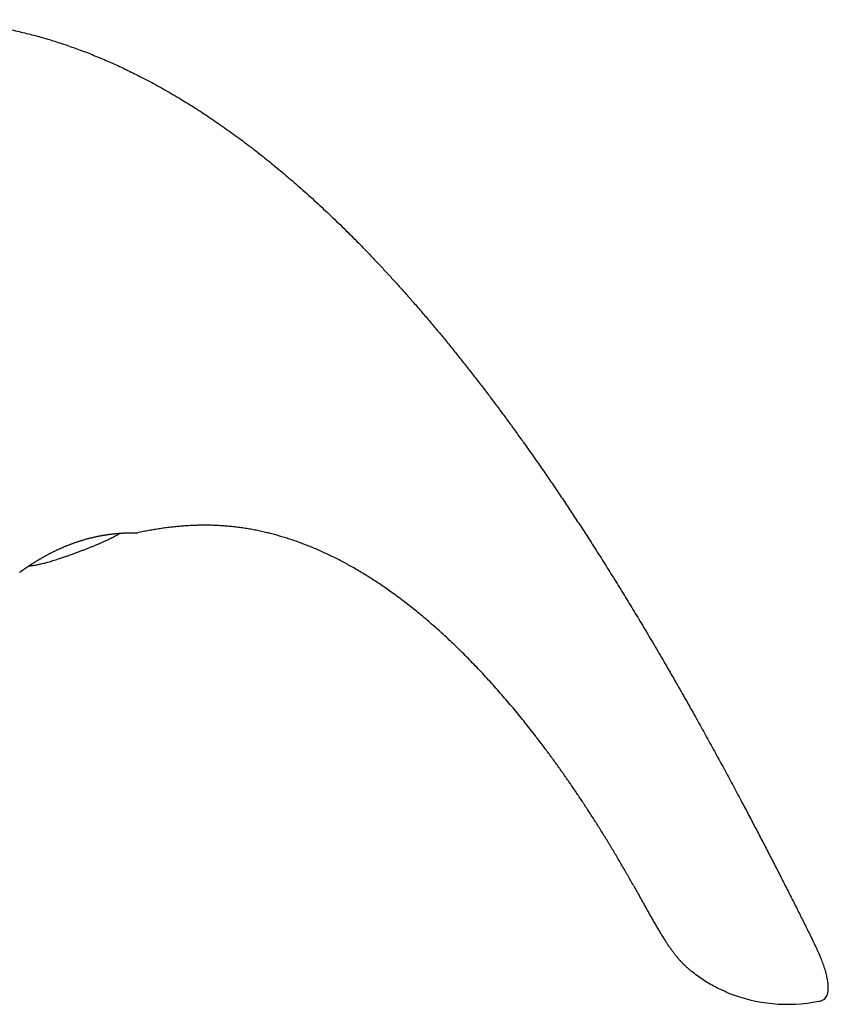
# Model space of a CAD drawing. Header units: millimetres. Extents: x 8 to 755, y 12 to 444.
# Tile 44 of 44: x 678 to 749, y 359 to 444. Entities that reach past the tile are written whole.
import ezdxf

# ---------------------------------------------------------------- set-up
doc = ezdxf.new("R2010")
doc.units = ezdxf.units.MM

msp = doc.modelspace()

# ---------------------------------------------------------------- linework, layer by layer
at = {"color": 7, "linetype": 'Continuous', "lineweight": 30, "flags": 128}
for points in [[(688.651, 399.555), (688.657, 399.555), (688.675, 399.557)], [(678.453, 396.133), (678.458, 396.136), (678.462, 396.139)]]:
    msp.add_lwpolyline(points, dxfattribs=at)
at = {"color": 7, "linetype": 'Continuous', "lineweight": 30}
msp.add_arc((745.004, 372.618), 13.925, 248.1003, 281.08768, dxfattribs=at)
for points, knots in [([(647.257, 439.16), (647.58, 439.267), (648.225, 439.481), (649.194, 439.8), (650.163, 440.115), (651.13, 440.425), (652.097, 440.73), (652.994, 441.007), (653.821, 441.257), (654.578, 441.48), (655.334, 441.698), (656.09, 441.909), (656.844, 442.113), (657.561, 442.301), (658.241, 442.472), (658.885, 442.628), (659.527, 442.778), (660.169, 442.92), (660.809, 443.055), (661.448, 443.183), (662.068, 443.3), (662.669, 443.406), (663.252, 443.501), (663.833, 443.589), (664.413, 443.669), (664.992, 443.742), (665.587, 443.808), (666.198, 443.866), (666.825, 443.916), (667.45, 443.956), (668.073, 443.985), (668.695, 444.004), (669.316, 444.013), (669.917, 444.012), (670.5, 444.002), (671.065, 443.983), (671.628, 443.957), (672.189, 443.922), (672.749, 443.879), (673.308, 443.828), (673.865, 443.769), (674.421, 443.702), (674.976, 443.627), (675.529, 443.545), (676.08, 443.454), (676.664, 443.35), (677.278, 443.23), (677.922, 443.094), (678.565, 442.947), (679.196, 442.792), (679.815, 442.63), (680.423, 442.462), (681.028, 442.284), (681.632, 442.096), (682.231, 441.901), (682.824, 441.699), (683.411, 441.489), (683.997, 441.271), (684.586, 441.042), (685.176, 440.804), (685.768, 440.555), (686.359, 440.298), (686.948, 440.033), (687.535, 439.759), (688.12, 439.477), (688.736, 439.171), (689.382, 438.839), (690.057, 438.479), (690.73, 438.109), (691.401, 437.728), (692.069, 437.336), (692.722, 436.943), (693.359, 436.547), (693.982, 436.15), (694.602, 435.744), (695.221, 435.329), (695.849, 434.898), (696.487, 434.448), (697.136, 433.981), (697.781, 433.504), (698.424, 433.018), (699.065, 432.523), (699.69, 432.029), (700.301, 431.536), (700.898, 431.045), (701.492, 430.547), (702.084, 430.041), (702.697, 429.508), (703.329, 428.947), (703.982, 428.356), (704.631, 427.758), (705.278, 427.15), (705.921, 426.535), (706.562, 425.911), (707.2, 425.278), (707.85, 424.623), (708.512, 423.944), (709.185, 423.241), (709.855, 422.529), (710.522, 421.809), (711.186, 421.08), (711.845, 420.344), (712.524, 419.575), (713.22, 418.773), (713.934, 417.937), (714.644, 417.092), (715.35, 416.239), (716.051, 415.377), (716.748, 414.508), (717.441, 413.631), (718.13, 412.746), (718.814, 411.855), (719.49, 410.962), (720.158, 410.067), (720.818, 409.172), (721.474, 408.271), (722.155, 407.323), (722.861, 406.328), (723.591, 405.284), (724.315, 404.234), (725.035, 403.178), (725.748, 402.117), (726.457, 401.05), (727.16, 399.978), (727.917, 398.809), (728.727, 397.543), (729.587, 396.178), (730.439, 394.808), (731.282, 393.433), (732.133, 392.027), (732.991, 390.589), (733.857, 389.121), (734.712, 387.65), (735.558, 386.179), (736.393, 384.708), (737.203, 383.265), (737.988, 381.851), (738.748, 380.468), (739.499, 379.087), (740.242, 377.71), (740.934, 376.412), (741.579, 375.195), (742.177, 374.057), (742.769, 372.925), (743.354, 371.796), (743.933, 370.673), (744.494, 369.576), (745.039, 368.506), (745.568, 367.462), (746.09, 366.425), (746.607, 365.393), (746.949, 364.707), (747.119, 364.365)], [0, 0, 0, 0, 0.007334, 0.01466, 0.021975, 0.029275, 0.036557, 0.043817, 0.049505, 0.055175, 0.060828, 0.06646, 0.072073, 0.077663, 0.082436, 0.087192, 0.091929, 0.096648, 0.101348, 0.106029, 0.11069, 0.114946, 0.119185, 0.123407, 0.127613, 0.131803, 0.135976, 0.140511, 0.145028, 0.149528, 0.154011, 0.158481, 0.162937, 0.16738, 0.171444, 0.175498, 0.179546, 0.183586, 0.187621, 0.19165, 0.195675, 0.199697, 0.203716, 0.207732, 0.211748, 0.215762, 0.220494, 0.225228, 0.229963, 0.234702, 0.239225, 0.243753, 0.248287, 0.252827, 0.257375, 0.261849, 0.266331, 0.270822, 0.275323, 0.279927, 0.284542, 0.289168, 0.293807, 0.298459, 0.303124, 0.307803, 0.313279, 0.318776, 0.324293, 0.329832, 0.335392, 0.340975, 0.346259, 0.351563, 0.356889, 0.362235, 0.367602, 0.373318, 0.379058, 0.384822, 0.390611, 0.396425, 0.402263, 0.40779, 0.413339, 0.41891, 0.424503, 0.430117, 0.436409, 0.442727, 0.449073, 0.455444, 0.461842, 0.468266, 0.474715, 0.48119, 0.488156, 0.495151, 0.502173, 0.509223, 0.516299, 0.523401, 0.530528, 0.538397, 0.546294, 0.55422, 0.562173, 0.570152, 0.578157, 0.586185, 0.594237, 0.602311, 0.610405, 0.618375, 0.626362, 0.634366, 0.642386, 0.651517, 0.660665, 0.669829, 0.679006, 0.688195, 0.697393, 0.7066, 0.715813, 0.7274, 0.738991, 0.75058, 0.762165, 0.773741, 0.786003, 0.798247, 0.810466, 0.822656, 0.834812, 0.846929, 0.858313, 0.869653, 0.880945, 0.892185, 0.903368, 0.912641, 0.92187, 0.931051, 0.940181, 0.94926, 0.958283, 0.966738, 0.975139, 0.983485, 0.991772, 1, 1, 1, 1]), ([(731.639, 369.002), (731.475, 369.292), (731.147, 369.875), (730.644, 370.743), (730.135, 371.61), (729.617, 372.473), (729.091, 373.332), (728.567, 374.171), (728.046, 374.989), (727.529, 375.787), (727.005, 376.579), (726.474, 377.366), (725.936, 378.147), (725.392, 378.921), (724.842, 379.689), (724.285, 380.45), (723.722, 381.203), (723.193, 381.895), (722.7, 382.527), (722.244, 383.101), (721.785, 383.669), (721.322, 384.231), (720.846, 384.799), (720.356, 385.37), (719.853, 385.946), (719.346, 386.514), (718.835, 387.074), (718.32, 387.626), (717.811, 388.16), (717.309, 388.675), (716.813, 389.172), (716.314, 389.661), (715.811, 390.142), (715.305, 390.614), (714.796, 391.077), (714.284, 391.532), (713.768, 391.977), (713.25, 392.414), (712.731, 392.838), (712.213, 393.25), (711.695, 393.65), (711.174, 394.04), (710.67, 394.406), (710.183, 394.748), (709.715, 395.068), (709.244, 395.38), (708.771, 395.683), (708.296, 395.978), (707.819, 396.265), (707.354, 396.534), (706.899, 396.788), (706.457, 397.027), (706.013, 397.258), (705.567, 397.481), (705.119, 397.696), (704.67, 397.904), (704.22, 398.102), (703.767, 398.293), (703.313, 398.476), (702.858, 398.649), (702.401, 398.815), (701.952, 398.968), (701.509, 399.111), (701.074, 399.242), (700.638, 399.366), (700.201, 399.481), (699.753, 399.591), (699.296, 399.694), (698.828, 399.789), (698.358, 399.875), (697.888, 399.951), (697.416, 400.018), (696.951, 400.073), (696.495, 400.118), (696.046, 400.154), (695.597, 400.18), (695.146, 400.197), (694.694, 400.206), (694.241, 400.205), (693.787, 400.196), (693.332, 400.178), (692.876, 400.152), (692.422, 400.118), (691.97, 400.077), (691.519, 400.028), (691.068, 399.971), (690.605, 399.906), (690.131, 399.832), (689.646, 399.748), (689.16, 399.657), (688.837, 399.59), (688.675, 399.557)], [0, 0, 0, 0, 0.017715, 0.035469, 0.053256, 0.071067, 0.088895, 0.106733, 0.123555, 0.140374, 0.157183, 0.173977, 0.190751, 0.207498, 0.224214, 0.240893, 0.25753, 0.274119, 0.287117, 0.30008, 0.313006, 0.325893, 0.338739, 0.352315, 0.36584, 0.379311, 0.392726, 0.406082, 0.419378, 0.431857, 0.444279, 0.456642, 0.468946, 0.481188, 0.493368, 0.505485, 0.517537, 0.529524, 0.541446, 0.55309, 0.564669, 0.576185, 0.587635, 0.597724, 0.607761, 0.617749, 0.627687, 0.637576, 0.647415, 0.657207, 0.666141, 0.675037, 0.683894, 0.692714, 0.701498, 0.710247, 0.718962, 0.727644, 0.736296, 0.744918, 0.753512, 0.76208, 0.770137, 0.778173, 0.786192, 0.794194, 0.802183, 0.810642, 0.81909, 0.82753, 0.835964, 0.844395, 0.852827, 0.86078, 0.868738, 0.876706, 0.884685, 0.892678, 0.900689, 0.90872, 0.916773, 0.924851, 0.932956, 0.940943, 0.948961, 0.957008, 0.965089, 0.973756, 0.982463, 0.991211, 1, 1, 1, 1]), ([(683.295, 398.72), (683.326, 398.731), (683.392, 398.754), (683.494, 398.788), (683.601, 398.823), (683.708, 398.857), (683.814, 398.891), (683.921, 398.923), (684.028, 398.955), (684.135, 398.986), (684.243, 399.016), (684.35, 399.045), (684.457, 399.073), (684.564, 399.1), (684.671, 399.127), (684.778, 399.152), (684.884, 399.177), (684.99, 399.201), (685.096, 399.224), (685.201, 399.246), (685.305, 399.267), (685.409, 399.287), (685.512, 399.306), (685.615, 399.325), (685.717, 399.342), (685.818, 399.359), (685.918, 399.375), (686.017, 399.39), (686.116, 399.404), (686.213, 399.418), (686.31, 399.431), (686.406, 399.443), (686.501, 399.454), (686.594, 399.464), (686.686, 399.474), (686.776, 399.483), (686.865, 399.492), (686.952, 399.499), (687.036, 399.506), (687.12, 399.513), (687.202, 399.519), (687.282, 399.524), (687.36, 399.529), (687.437, 399.533), (687.511, 399.537), (687.584, 399.541), (687.654, 399.544), (687.722, 399.547), (687.788, 399.549), (687.852, 399.551), (687.913, 399.552), (687.972, 399.554), (688.029, 399.555), (688.083, 399.556), (688.135, 399.557), (688.185, 399.557), (688.232, 399.557), (688.277, 399.558), (688.319, 399.558), (688.359, 399.558), (688.397, 399.558), (688.432, 399.557), (688.464, 399.557), (688.494, 399.557), (688.521, 399.557), (688.546, 399.556), (688.568, 399.556), (688.587, 399.556), (688.604, 399.555), (688.619, 399.555), (688.63, 399.555), (688.64, 399.555), (688.646, 399.555), (688.65, 399.555), (688.651, 399.555), (688.651, 399.555), (688.651, 399.555)], [0, 0, 0, 0, 0.011729, 0.025379, 0.039012, 0.052587, 0.066079, 0.079635, 0.093253, 0.106879, 0.12052, 0.134187, 0.147891, 0.161623, 0.175335, 0.189129, 0.202975, 0.216841, 0.230688, 0.244482, 0.258308, 0.272223, 0.286158, 0.300121, 0.314125, 0.328179, 0.342235, 0.356258, 0.370367, 0.384547, 0.398787, 0.413073, 0.427391, 0.441727, 0.456065, 0.470387, 0.484676, 0.49892, 0.513106, 0.527337, 0.541673, 0.555994, 0.57031, 0.58463, 0.598962, 0.613265, 0.627495, 0.641763, 0.656032, 0.670257, 0.684405, 0.698452, 0.712552, 0.726624, 0.740662, 0.754677, 0.768679, 0.782681, 0.796635, 0.810548, 0.824463, 0.838359, 0.85222, 0.86603, 0.87977, 0.893479, 0.907148, 0.920799, 0.934445, 0.9481, 0.961788, 0.973444, 0.98422, 0.993012, 0.999281, 1, 1, 1, 1]), ([(683.531, 397.893), (683.628, 397.93), (683.819, 398.003), (684.101, 398.112), (684.373, 398.219), (684.635, 398.325), (684.886, 398.427), (685.126, 398.527), (685.355, 398.625), (685.575, 398.72), (685.786, 398.814), (685.99, 398.907), (686.185, 398.999), (686.37, 399.089), (686.545, 399.177), (686.71, 399.263), (686.866, 399.348), (687.006, 399.428), (687.1, 399.483), (687.145, 399.512), (687.151, 399.515)], [0, 0, 0, 0, 0.078538, 0.154609, 0.228213, 0.299352, 0.368027, 0.433079, 0.49576, 0.556071, 0.614017, 0.670712, 0.724954, 0.77675, 0.826109, 0.873038, 0.917552, 0.959663, 0.995171, 1, 1, 1, 1]), ([(688.637, 399.555), (688.638, 399.555), (688.643, 399.555), (688.648, 399.555), (688.651, 399.555), (688.651, 399.555), (688.652, 399.555), (688.652, 399.555)], [0, 0, 0, 0, 0.160677, 0.466418, 0.773105, 0.927565, 1, 1, 1, 1]), ([(678.462, 396.139), (678.462, 396.139), (678.463, 396.139), (678.464, 396.14), (678.468, 396.143), (678.474, 396.147), (678.482, 396.153), (678.492, 396.16), (678.504, 396.169), (678.518, 396.179), (678.535, 396.191), (678.553, 396.204), (678.574, 396.219), (678.596, 396.235), (678.621, 396.252), (678.648, 396.271), (678.676, 396.292), (678.707, 396.314), (678.74, 396.337), (678.775, 396.361), (678.812, 396.387), (678.851, 396.414), (678.892, 396.443), (678.935, 396.472), (678.98, 396.503), (679.027, 396.536), (679.077, 396.569), (679.128, 396.604), (679.181, 396.639), (679.236, 396.676), (679.293, 396.714), (679.353, 396.753), (679.414, 396.793), (679.477, 396.834), (679.542, 396.876), (679.608, 396.918), (679.677, 396.961), (679.747, 397.006), (679.819, 397.05), (679.893, 397.096), (679.969, 397.142), (680.046, 397.189), (680.125, 397.236), (680.205, 397.283), (680.287, 397.331), (680.371, 397.38), (680.456, 397.429), (680.543, 397.478), (680.632, 397.527), (680.721, 397.576), (680.812, 397.626), (680.904, 397.675), (680.997, 397.724), (681.091, 397.773), (681.185, 397.822), (681.281, 397.87), (681.378, 397.918), (681.476, 397.966), (681.575, 398.014), (681.675, 398.062), (681.775, 398.109), (681.877, 398.155), (681.979, 398.201), (682.081, 398.246), (682.184, 398.291), (682.288, 398.335), (682.391, 398.379), (682.495, 398.421), (682.6, 398.463), (682.704, 398.504), (682.81, 398.545), (682.915, 398.585), (683.021, 398.624), (683.127, 398.662), (683.218, 398.694), (683.275, 398.713), (683.295, 398.72)], [0, 0, 0, 0, 0.00701, 0.019729, 0.032469, 0.045645, 0.058822, 0.071993, 0.085165, 0.098345, 0.111543, 0.124769, 0.138033, 0.151346, 0.164717, 0.178158, 0.191665, 0.205105, 0.21858, 0.232108, 0.24567, 0.259243, 0.2728, 0.286363, 0.300058, 0.313769, 0.327506, 0.34128, 0.355101, 0.368984, 0.382849, 0.39676, 0.410742, 0.424759, 0.438774, 0.452744, 0.466695, 0.480764, 0.494835, 0.508915, 0.523013, 0.537138, 0.551305, 0.565332, 0.579416, 0.593543, 0.6077, 0.621872, 0.636045, 0.650201, 0.664325, 0.678405, 0.692427, 0.706378, 0.720248, 0.73409, 0.748019, 0.761899, 0.775743, 0.78956, 0.803362, 0.817151, 0.830801, 0.844462, 0.858117, 0.871728, 0.885262, 0.898695, 0.912088, 0.925516, 0.938901, 0.952255, 0.965588, 0.978909, 0.992239, 1, 1, 1, 1]), ([(679.252, 396.687), (679.26, 396.687), (679.305, 396.689), (679.388, 396.696), (679.505, 396.708), (679.629, 396.725), (679.758, 396.746), (679.902, 396.771), (680.059, 396.803), (680.231, 396.841), (680.412, 396.884), (680.602, 396.933), (680.799, 396.986), (681.003, 397.043), (681.214, 397.106), (681.434, 397.173), (681.663, 397.245), (681.903, 397.322), (682.153, 397.406), (682.412, 397.494), (682.679, 397.586), (682.955, 397.684), (683.24, 397.787), (683.433, 397.857), (683.531, 397.893)], [0, 0, 0, 0, 0.005041, 0.030206, 0.056497, 0.08437, 0.113843, 0.14493, 0.182367, 0.221936, 0.263648, 0.307514, 0.353543, 0.400862, 0.45028, 0.501801, 0.555429, 0.612328, 0.671427, 0.73273, 0.796237, 0.86195, 0.929871, 1, 1, 1, 1]), ([(731.639, 369.002), (731.692, 368.908), (731.798, 368.718), (731.96, 368.427), (732.126, 368.128), (732.297, 367.819), (732.473, 367.502), (732.65, 367.182), (732.83, 366.86), (733.011, 366.536), (733.198, 366.205), (733.391, 365.866), (733.584, 365.534), (733.776, 365.208), (733.966, 364.89), (734.164, 364.569), (734.354, 364.269), (734.535, 363.991), (734.708, 363.735), (734.887, 363.48), (735.061, 363.243), (735.229, 363.025), (735.39, 362.825), (735.558, 362.627), (735.733, 362.433), (735.914, 362.243), (736.101, 362.059), (736.294, 361.88), (736.494, 361.704), (736.631, 361.591), (736.699, 361.534)], [0, 0, 0, 0, 0.035524, 0.072145, 0.109872, 0.148714, 0.188683, 0.229791, 0.269606, 0.310461, 0.352369, 0.395348, 0.439385, 0.479467, 0.520307, 0.561857, 0.604071, 0.637671, 0.671636, 0.705968, 0.74068, 0.768736, 0.797048, 0.825609, 0.854416, 0.883471, 0.912253, 0.941274, 0.970525, 1, 1, 1, 1]), ([(747.682, 358.953), (747.75, 358.967), (747.881, 358.993), (748.069, 359.06), (748.234, 359.173), (748.366, 359.339), (748.461, 359.557), (748.519, 359.826), (748.538, 360.145), (748.517, 360.499), (748.459, 360.882), (748.369, 361.287), (748.246, 361.719), (748.095, 362.169), (747.865, 362.776), (747.542, 363.512), (747.259, 364.084), (747.119, 364.365)], [0, 0, 0, 0, 0.033977, 0.06589, 0.097198, 0.130469, 0.168355, 0.212742, 0.264702, 0.324856, 0.386112, 0.454196, 0.52813, 0.60634, 0.686985, 0.845928, 1, 1, 1, 1]), ([(739.81, 359.698), (739.445, 359.857), (738.71, 360.179), (737.665, 360.794), (737.022, 361.287), (736.699, 361.534)], [0, 0, 0, 0, 0.329616, 0.663496, 1, 1, 1, 1])]:
    msp.add_open_spline(points, degree=3, knots=knots, dxfattribs=at)

doc.saveas('drawing.dxf')
